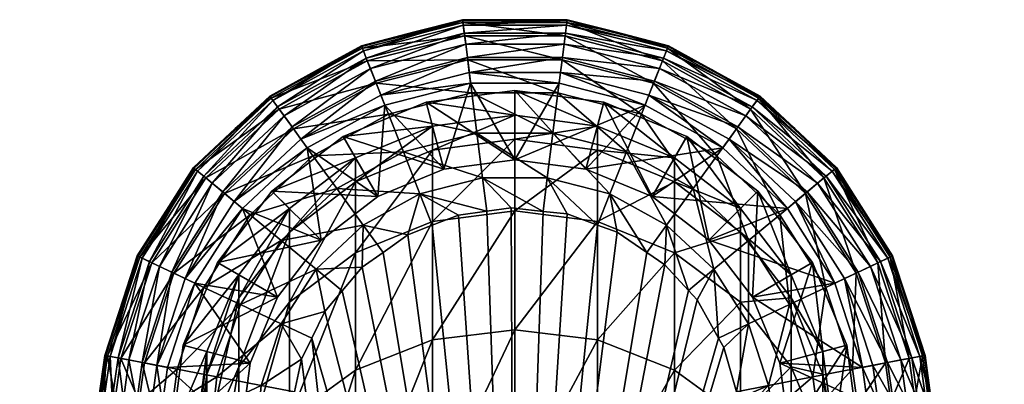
# Model space of a CAD drawing. Extents: x -0.027 to 0.027, y -0.19 to 0.071.
# Tile 256 of 256: x -0.016 to 0.015, y 0.06 to 0.071. Entities that reach past the tile are written whole.
import ezdxf

# ---------------------------------------------------------------- set-up
doc = ezdxf.new("R2010")
doc.units = 0
doc.layers.add('mesh', color=7, linetype='CONTINUOUS')

msp = doc.modelspace()

# ---------------------------------------------------------------- meshes
at = {"layer": 'mesh'}
mesh = msp.add_polyface(dxfattribs=at)
corners = [(0, 0.069241, 0.095776), (0, 0.068467, 0.099076), (-0.002788, 0.068874, 0.095776), (0.001629, 0.071376, 0.062421), (-0.00164, 0.07146, 0.063426), (-0.001629, 0.071376, 0.062421), (0, 0.07146, 0.063426), (-0.004816, 0.070645, 0.063426), (-0.004785, 0.070567, 0.062421), (-0.00318, 0.071065, 0.063426), (-0.001576, 0.070955, 0.061006), (0.001576, 0.070955, 0.061006), (-0.004629, 0.070172, 0.061006), (-0.001481, 0.070203, 0.059738), (0.001481, 0.070203, 0.059738), (-0.00435, 0.069467, 0.059738), (-0.007391, 0.068655, 0.061006), (-0.00135, 0.069166, 0.058693), (0.00135, 0.069166, 0.058693), (-0.003966, 0.068496, 0.058693), (-0.006946, 0.068041, 0.059738), (0.001389, 0.069476, 0.095426), (0, 0.067067, 0.095426), (-0.001389, 0.069476, 0.095426), (-0.00318, 0.071065, 0.093426), (-0.004806, 0.070619, 0.093761), (-0.004816, 0.070645, 0.093426), (-0.001636, 0.071432, 0.093761), (-0.00164, 0.07146, 0.093426), (0, 0.07146, 0.093426), (0.001636, 0.071432, 0.093761), (-0.004204, 0.069097, 0.095398), (-0.00408, 0.068786, 0.095426), (-0.001431, 0.069808, 0.095398), (-0.004753, 0.070487, 0.094233), (-0.001618, 0.071292, 0.094233), (-0.004661, 0.070253, 0.094655), (-0.001587, 0.071041, 0.094655), (0.001618, 0.071292, 0.094233), (-0.004533, 0.069929, 0.095003), (-0.001543, 0.070696, 0.095003), (0.001587, 0.071041, 0.094655), (-0.004377, 0.069536, 0.095256), (-0.00149, 0.070276, 0.095256), (0.001543, 0.070696, 0.095003), (0.00149, 0.070276, 0.095256), (-0.006166, 0.069904, 0.093426)]
mesh.append_faces([[corners[k] for k in face] for face in [(0, 1, 2, 2), (3, 4, 5, 5), (3, 6, 4, 4), (5, 7, 8, 8), (5, 9, 7, 7), (4, 9, 5, 5), (5, 10, 11, 11), (8, 10, 5, 5), (8, 12, 10, 10), (10, 13, 14, 14), (12, 13, 10, 10), (12, 15, 13, 13), (16, 15, 12, 12), (13, 17, 18, 18), (15, 17, 13, 13), (15, 19, 17, 17), (20, 19, 15, 15), (21, 22, 23, 23), (24, 25, 26, 26), (24, 27, 25, 25), (28, 27, 24, 24), (29, 27, 28, 28), (29, 30, 27, 27), (31, 23, 32, 32), (33, 23, 31, 31), (33, 21, 23, 23), (27, 34, 25, 25), (27, 35, 34, 34), (30, 35, 27, 27), (35, 36, 34, 34), (35, 37, 36, 36), (38, 37, 35, 35), (37, 39, 36, 36), (37, 40, 39, 39), (41, 40, 37, 37), (40, 42, 39, 39), (40, 43, 42, 42), (44, 43, 40, 40), (43, 31, 42, 42), (43, 33, 31, 31), (45, 33, 43, 43), (28, 6, 29, 29), (28, 4, 6, 6), (24, 4, 28, 28), (24, 9, 4, 4), (26, 9, 24, 24), (26, 7, 9, 9), (46, 7, 26, 26)]])
mesh = msp.add_polyface(dxfattribs=at)
corners = [(0.002788, 0.068874, 0.095776), (0.002588, 0.068127, 0.099076), (0, 0.069241, 0.095776), (0, 0.068467, 0.099076), (0.00318, 0.071065, 0.063426), (0.004785, 0.070567, 0.062421), (0.004816, 0.070645, 0.063426), (0.001629, 0.071376, 0.062421), (0.00164, 0.07146, 0.063426), (0, 0.07146, 0.063426), (0.004629, 0.070172, 0.061006), (0.001576, 0.070955, 0.061006), (-0.001629, 0.071376, 0.062421), (0.00435, 0.069467, 0.059738), (0.001481, 0.070203, 0.059738), (-0.001576, 0.070955, 0.061006), (0.003966, 0.068496, 0.058693), (0.00135, 0.069166, 0.058693), (-0.001481, 0.070203, 0.059738), (-0.00135, 0.069166, 0.058693), (0.001191, 0.067908, 0.057936), (0.00164, 0.07146, 0.093426), (0.001636, 0.071432, 0.093761), (0, 0.07146, 0.093426), (0.00318, 0.071065, 0.093426), (0.004806, 0.070619, 0.093761), (0.004816, 0.070645, 0.093426), (0.006166, 0.069904, 0.093426), (0.001431, 0.069808, 0.095398), (0.001389, 0.069476, 0.095426), (-0.001431, 0.069808, 0.095398), (0.00408, 0.068786, 0.095426), (0.004204, 0.069097, 0.095398), (0.001618, 0.071292, 0.094233), (-0.001618, 0.071292, 0.094233), (0.004753, 0.070487, 0.094233), (0.001587, 0.071041, 0.094655), (-0.001587, 0.071041, 0.094655), (0.004661, 0.070253, 0.094655), (0.001543, 0.070696, 0.095003), (-0.001543, 0.070696, 0.095003), (0.004533, 0.069929, 0.095003), (0.007442, 0.068725, 0.094655), (0.00149, 0.070276, 0.095256), (-0.00149, 0.070276, 0.095256), (0.004377, 0.069536, 0.095256), (0.007238, 0.068444, 0.095003), (0.00699, 0.068101, 0.095256)]
mesh.append_faces([[corners[k] for k in face] for face in [(0, 1, 2, 2), (2, 1, 3, 3), (4, 5, 6, 6), (4, 7, 5, 5), (8, 7, 4, 4), (8, 9, 7, 7), (7, 10, 5, 5), (7, 11, 10, 10), (12, 11, 7, 7), (11, 13, 10, 10), (11, 14, 13, 13), (15, 14, 11, 11), (14, 16, 13, 13), (14, 17, 16, 16), (18, 17, 14, 14), (19, 20, 17, 17), (21, 22, 23, 23), (24, 22, 21, 21), (24, 25, 22, 22), (26, 25, 24, 24), (27, 25, 26, 26), (28, 29, 30, 30), (28, 31, 29, 29), (32, 31, 28, 28), (22, 33, 34, 34), (25, 33, 22, 22), (25, 35, 33, 33), (33, 36, 37, 37), (35, 36, 33, 33), (35, 38, 36, 36), (36, 39, 40, 40), (38, 39, 36, 36), (38, 41, 39, 39), (42, 41, 38, 38), (39, 43, 44, 44), (41, 43, 39, 39), (41, 45, 43, 43), (46, 45, 41, 41), (43, 28, 30, 30), (45, 28, 43, 43), (45, 32, 28, 28), (47, 32, 45, 45), (24, 6, 26, 26), (24, 4, 6, 6), (21, 4, 24, 24), (21, 8, 4, 4), (23, 8, 21, 21), (23, 9, 8, 8)]])
mesh = msp.add_polyface(dxfattribs=at)
corners = [(-0.005, 0.067128, 0.211076), (-0.007071, 0.064803, 0.224621), (-0.007071, 0.065539, 0.211076), (-0.005, 0.066383, 0.224793), (-0.007071, 0.062605, 0.238007), (-0.007071, 0.065539, 0.099076), (-0.00866, 0.063467, 0.099076), (-0.005, 0.067128, 0.099076), (-0.007618, 0.066085, 0.095776), (-0.005387, 0.067798, 0.095776), (-0.0043, 0.065915, 0.095776), (-0.006081, 0.064549, 0.095776), (-0.00769, 0.069067, 0.063426), (-0.007641, 0.068999, 0.062421), (-0.004785, 0.070567, 0.062421), (-0.006166, 0.069904, 0.063426), (-0.004816, 0.070645, 0.063426), (-0.008777, 0.068048, 0.063426), (-0.004629, 0.070172, 0.061006), (-0.007391, 0.068655, 0.061006), (-0.006946, 0.068041, 0.059738), (-0.00435, 0.069467, 0.059738), (-0.00969, 0.066499, 0.061006), (-0.009107, 0.066016, 0.059738), (-0.006333, 0.067196, 0.058693), (-0.008303, 0.065349, 0.058693), (-0.005588, 0.06617, 0.057936), (-0.007326, 0.06454, 0.057936), (-0.004757, 0.065024, 0.057511), (-0.006237, 0.063637, 0.057511), (-0.006516, 0.067448, 0.095426), (-0.006081, 0.064549, 0.095426), (-0.008543, 0.065548, 0.095426), (-0.0043, 0.065915, 0.095426), (-0.00408, 0.068786, 0.095426), (-0.006166, 0.069904, 0.093426), (-0.007674, 0.069044, 0.093761), (-0.00769, 0.069067, 0.093426), (-0.004806, 0.070619, 0.093761), (-0.004816, 0.070645, 0.093426), (-0.006713, 0.06772, 0.095398), (-0.008801, 0.065762, 0.095398), (-0.004204, 0.069097, 0.095398), (-0.007591, 0.06893, 0.094233), (-0.004753, 0.070487, 0.094233), (-0.007442, 0.068725, 0.094655), (-0.004661, 0.070253, 0.094655), (-0.007238, 0.068444, 0.095003), (-0.004533, 0.069929, 0.095003), (-0.00699, 0.068101, 0.095256), (-0.004377, 0.069536, 0.095256), (-0.008777, 0.068048, 0.093426)]
mesh.append_faces([[corners[k] for k in face] for face in [(0, 1, 2, 2), (0, 3, 1, 1), (3, 4, 1, 1), (5, 2, 6, 6), (5, 0, 2, 2), (7, 0, 5, 5), (8, 7, 5, 5), (9, 7, 8, 8), (10, 8, 11, 11), (10, 9, 8, 8), (12, 13, 14, 14), (14, 15, 12, 12), (14, 16, 15, 15), (12, 17, 13, 13), (13, 18, 14, 14), (13, 19, 18, 18), (19, 20, 21, 21), (22, 20, 19, 19), (23, 24, 20, 20), (23, 25, 24, 24), (25, 26, 24, 24), (25, 27, 26, 26), (27, 28, 26, 26), (27, 29, 28, 28), (30, 31, 32, 32), (30, 33, 31, 31), (34, 33, 30, 30), (35, 36, 37, 37), (35, 38, 36, 36), (39, 38, 35, 35), (40, 30, 41, 41), (40, 34, 30, 30), (42, 34, 40, 40), (38, 43, 36, 36), (38, 44, 43, 43), (44, 45, 43, 43), (44, 46, 45, 45), (46, 47, 45, 45), (46, 48, 47, 47), (48, 49, 47, 47), (48, 50, 49, 49), (49, 40, 41, 41), (50, 40, 49, 49), (50, 42, 40, 40), (35, 15, 16, 16), (37, 15, 35, 35), (37, 12, 15, 15), (51, 12, 37, 37)]])
mesh = msp.add_polyface(dxfattribs=at)
corners = [(0.007071, 0.065539, 0.211076), (0.005, 0.066383, 0.224793), (0.005, 0.067128, 0.211076), (0.007071, 0.064803, 0.224621), (0.00866, 0.063467, 0.211076), (0.005, 0.064156, 0.23835), (0.005, 0.067128, 0.099076), (0.007071, 0.065539, 0.099076), (0.005387, 0.067798, 0.095776), (0.007618, 0.066085, 0.095776), (0.00866, 0.063467, 0.099076), (0.007448, 0.062767, 0.095776), (0.006081, 0.064549, 0.095776), (0.0043, 0.065915, 0.095426), (0.006081, 0.064549, 0.095426), (0.006166, 0.069904, 0.063426), (0.007641, 0.068999, 0.062421), (0.00769, 0.069067, 0.063426), (0.004785, 0.070567, 0.062421), (0.004816, 0.070645, 0.063426), (0.007391, 0.068655, 0.061006), (0.004629, 0.070172, 0.061006), (0.006946, 0.068041, 0.059738), (0.00435, 0.069467, 0.059738), (0.006333, 0.067196, 0.058693), (0.008303, 0.065349, 0.058693), (0.007326, 0.06454, 0.057936), (0.005588, 0.06617, 0.057936), (0.003966, 0.068496, 0.058693), (0.006237, 0.063637, 0.057511), (0.004757, 0.065024, 0.057511), (0.008543, 0.065548, 0.095426), (0.006516, 0.067448, 0.095426), (0.006166, 0.069904, 0.093426), (0.007674, 0.069044, 0.093761), (0.004806, 0.070619, 0.093761), (0.00769, 0.069067, 0.093426), (0.006713, 0.06772, 0.095398), (0.004204, 0.069097, 0.095398), (0.008801, 0.065762, 0.095398), (0.004753, 0.070487, 0.094233), (0.007591, 0.06893, 0.094233), (0.004661, 0.070253, 0.094655), (0.007442, 0.068725, 0.094655), (0.007238, 0.068444, 0.095003), (0.004533, 0.069929, 0.095003), (0.00699, 0.068101, 0.095256), (0.004377, 0.069536, 0.095256), (0.009489, 0.066333, 0.095003), (0.009164, 0.066063, 0.095256), (0.004816, 0.070645, 0.093426)]
mesh.append_faces([[corners[k] for k in face] for face in [(0, 1, 2, 2), (0, 3, 1, 1), (4, 3, 0, 0), (3, 5, 1, 1), (6, 0, 2, 2), (7, 0, 6, 6), (7, 4, 0, 0), (8, 7, 6, 6), (9, 7, 8, 8), (9, 10, 7, 7), (11, 9, 12, 12), (12, 9, 8, 8), (12, 13, 14, 14), (15, 16, 17, 17), (15, 18, 16, 16), (19, 18, 15, 15), (18, 20, 16, 16), (18, 21, 20, 20), (21, 22, 20, 20), (21, 23, 22, 22), (22, 24, 25, 25), (23, 24, 22, 22), (24, 26, 25, 25), (24, 27, 26, 26), (28, 27, 24, 24), (27, 29, 26, 26), (27, 30, 29, 29), (13, 31, 14, 14), (13, 32, 31, 31), (33, 34, 35, 35), (36, 34, 33, 33), (37, 32, 38, 38), (37, 31, 32, 32), (39, 31, 37, 37), (34, 40, 35, 35), (34, 41, 40, 40), (41, 42, 40, 40), (41, 43, 42, 42), (43, 44, 45, 45), (44, 46, 47, 47), (48, 46, 44, 44), (46, 37, 38, 38), (49, 37, 46, 46), (49, 39, 37, 37), (33, 17, 36, 36), (33, 15, 17, 17), (50, 15, 33, 33), (50, 19, 15, 15)]])
mesh = msp.add_polyface(dxfattribs=at)
corners = [(-0.002588, 0.068127, 0.211076), (-0.005, 0.066383, 0.224793), (-0.005, 0.067128, 0.211076), (-0.002588, 0.067376, 0.224902), (0, 0.068467, 0.211076), (0, 0.067715, 0.224939), (-0.005, 0.064156, 0.23835), (-0.002588, 0.065132, 0.238565), (0, 0.065465, 0.238638), (-0.005, 0.067128, 0.099076), (-0.002588, 0.068127, 0.099076), (0, 0.068467, 0.099076), (-0.005387, 0.067798, 0.095776), (-0.002788, 0.068874, 0.095776), (-0.002226, 0.066774, 0.095776), (-0.0043, 0.065915, 0.095776), (0, 0.067067, 0.095776), (0, 0.069241, 0.095776), (-0.002226, 0.066774, 0.095426), (0, 0.067067, 0.095426), (-0.0043, 0.065915, 0.095426), (-0.006081, 0.064549, 0.095426), (-0.006081, 0.064549, 0.095776), (-0.003358, 0.064718, 0.057426), (-0.004757, 0.065024, 0.057511), (-0.004135, 0.064166, 0.057426), (-0.002979, 0.066001, 0.057511), (-0.002591, 0.065018, 0.057426), (0.000883, 0.065453, 0.057426), (0.001014, 0.066504, 0.057511), (-0.001014, 0.066504, 0.057511), (-0.000882, 0.065459, 0.057426), (-0.000122, 0.065562, 0.057426), (-0.001769, 0.065339, 0.057426), (-0.006946, 0.068041, 0.059738), (-0.006333, 0.067196, 0.058693), (-0.003966, 0.068496, 0.058693), (-0.00135, 0.069166, 0.058693), (-0.001191, 0.067908, 0.057936), (0.001191, 0.067908, 0.057936), (-0.003499, 0.067316, 0.057936), (-0.005588, 0.06617, 0.057936), (-0.00408, 0.068786, 0.095426), (-0.001389, 0.069476, 0.095426)]
mesh.append_faces([[corners[k] for k in face] for face in [(0, 1, 2, 2), (0, 3, 1, 1), (4, 3, 0, 0), (4, 5, 3, 3), (3, 6, 1, 1), (3, 7, 6, 6), (5, 7, 3, 3), (5, 8, 7, 7), (9, 0, 2, 2), (10, 0, 9, 9), (10, 4, 0, 0), (11, 4, 10, 10), (12, 10, 9, 9), (13, 10, 12, 12), (13, 11, 10, 10), (14, 12, 15, 15), (14, 13, 12, 12), (16, 13, 14, 14), (16, 17, 13, 13), (16, 18, 19, 19), (14, 18, 16, 16), (14, 20, 18, 18), (15, 20, 14, 14), (15, 21, 20, 20), (22, 21, 15, 15), (23, 24, 25, 25), (23, 26, 24, 24), (27, 26, 23, 23), (28, 29, 30, 30), (30, 31, 32, 32), (26, 31, 30, 30), (26, 33, 31, 31), (27, 33, 26, 26), (34, 35, 36, 36), (37, 38, 39, 39), (36, 38, 37, 37), (36, 40, 38, 38), (35, 40, 36, 36), (35, 41, 40, 40), (38, 30, 29, 29), (40, 30, 38, 38), (40, 26, 30, 30), (41, 26, 40, 40), (41, 24, 26, 26), (42, 18, 20, 20), (43, 18, 42, 42), (43, 19, 18, 18)]])
mesh = msp.add_polyface(dxfattribs=at)
corners = [(0.002588, 0.068127, 0.211076), (0, 0.067715, 0.224939), (0, 0.068467, 0.211076), (0.002588, 0.067376, 0.224902), (0.005, 0.067128, 0.211076), (0.005, 0.066383, 0.224793), (0, 0.065465, 0.238638), (0.002588, 0.065132, 0.238565), (0.005, 0.064156, 0.23835), (0, 0.061744, 0.252013), (0.002588, 0.068127, 0.099076), (0, 0.068467, 0.099076), (0.005, 0.067128, 0.099076), (0.002788, 0.068874, 0.095776), (0.005387, 0.067798, 0.095776), (0.002226, 0.066774, 0.095776), (0, 0.069241, 0.095776), (0, 0.067067, 0.095776), (0.0043, 0.065915, 0.095776), (0.006081, 0.064549, 0.095776), (0.0043, 0.065915, 0.095426), (0.002226, 0.066774, 0.095426), (0, 0.067067, 0.095426), (-0.001014, 0.066504, 0.057511), (-0.000122, 0.065562, 0.057426), (0.000883, 0.065453, 0.057426), (0.004136, 0.064166, 0.057426), (0.004757, 0.065024, 0.057511), (0.002979, 0.066001, 0.057511), (0.003203, 0.064799, 0.057426), (0.002593, 0.065022, 0.057426), (0.001014, 0.066504, 0.057511), (0.001641, 0.065371, 0.057426), (0.004702, 0.063781, 0.057426), (0.00435, 0.069467, 0.059738), (0.003966, 0.068496, 0.058693), (0.006333, 0.067196, 0.058693), (0.003499, 0.067316, 0.057936), (0.005588, 0.06617, 0.057936), (0.00135, 0.069166, 0.058693), (0.001191, 0.067908, 0.057936), (-0.001191, 0.067908, 0.057936), (0.006516, 0.067448, 0.095426), (0.00408, 0.068786, 0.095426), (0.001389, 0.069476, 0.095426), (0.004204, 0.069097, 0.095398)]
mesh.append_faces([[corners[k] for k in face] for face in [(0, 1, 2, 2), (0, 3, 1, 1), (4, 3, 0, 0), (4, 5, 3, 3), (3, 6, 1, 1), (3, 7, 6, 6), (5, 7, 3, 3), (5, 8, 7, 7), (7, 9, 6, 6), (10, 0, 11, 11), (10, 4, 0, 0), (12, 4, 10, 10), (11, 0, 2, 2), (13, 12, 10, 10), (14, 12, 13, 13), (15, 16, 17, 17), (15, 13, 16, 16), (18, 13, 15, 15), (18, 14, 13, 13), (19, 14, 18, 18), (18, 20, 19, 19), (18, 21, 20, 20), (15, 21, 18, 18), (15, 22, 21, 21), (17, 22, 15, 15), (23, 24, 25, 25), (26, 27, 28, 28), (28, 29, 26, 26), (28, 30, 29, 29), (31, 30, 28, 28), (31, 32, 30, 30), (25, 32, 31, 31), (26, 33, 27, 27), (34, 35, 36, 36), (35, 37, 38, 38), (39, 37, 35, 35), (39, 40, 37, 37), (37, 27, 38, 38), (37, 28, 27, 27), (40, 28, 37, 37), (40, 31, 28, 28), (41, 31, 40, 40), (21, 42, 20, 20), (21, 43, 42, 42), (22, 43, 21, 21), (44, 43, 22, 22), (45, 42, 43, 43)]])
mesh = msp.add_polyface(dxfattribs=at)
corners = [(-0.007618, 0.066085, 0.095776), (-0.007071, 0.065539, 0.099076), (-0.00933, 0.063854, 0.095776), (-0.006081, 0.064549, 0.095776), (-0.011843, 0.064058, 0.063426), (-0.011766, 0.064021, 0.062421), (-0.010017, 0.06677, 0.062421), (-0.010856, 0.065609, 0.063426), (-0.010083, 0.066824, 0.063426), (-0.007641, 0.068999, 0.062421), (-0.008777, 0.068048, 0.063426), (-0.007391, 0.068655, 0.061006), (-0.00969, 0.066499, 0.061006), (-0.011382, 0.06384, 0.061006), (-0.009107, 0.066016, 0.059738), (-0.006946, 0.068041, 0.059738), (-0.010697, 0.063517, 0.059738), (-0.008303, 0.065349, 0.058693), (-0.009752, 0.063071, 0.058693), (-0.007326, 0.06454, 0.057936), (-0.010856, 0.065609, 0.093426), (-0.010061, 0.066806, 0.093761), (-0.011817, 0.064046, 0.093761), (-0.010083, 0.066824, 0.093426), (-0.008777, 0.068048, 0.093426), (-0.007674, 0.069044, 0.093761), (-0.00769, 0.069067, 0.093426), (-0.008801, 0.065762, 0.095398), (-0.008543, 0.065548, 0.095426), (-0.010337, 0.063347, 0.095398), (-0.006516, 0.067448, 0.095426), (-0.011689, 0.063985, 0.094233), (-0.009952, 0.066716, 0.094233), (-0.007591, 0.06893, 0.094233), (-0.011461, 0.063877, 0.094655), (-0.009757, 0.066555, 0.094655), (-0.007442, 0.068725, 0.094655), (-0.011146, 0.063729, 0.095003), (-0.009489, 0.066333, 0.095003), (-0.007238, 0.068444, 0.095003), (-0.009164, 0.066063, 0.095256), (-0.010763, 0.063548, 0.095256), (-0.00699, 0.068101, 0.095256), (-0.00769, 0.069067, 0.063426), (-0.011843, 0.064058, 0.093426)]
mesh.append_faces([[corners[k] for k in face] for face in [(0, 1, 2, 2), (3, 0, 2, 2), (4, 5, 6, 6), (6, 7, 4, 4), (6, 8, 7, 7), (9, 8, 6, 6), (9, 10, 8, 8), (6, 11, 9, 9), (6, 12, 11, 11), (5, 12, 6, 6), (5, 13, 12, 12), (12, 14, 15, 15), (13, 14, 12, 12), (13, 16, 14, 14), (16, 17, 14, 14), (18, 19, 17, 17), (20, 21, 22, 22), (23, 21, 20, 20), (24, 21, 23, 23), (24, 25, 21, 21), (26, 25, 24, 24), (27, 28, 29, 29), (27, 30, 28, 28), (21, 31, 22, 22), (21, 32, 31, 31), (25, 32, 21, 21), (25, 33, 32, 32), (32, 34, 31, 31), (32, 35, 34, 34), (33, 35, 32, 32), (33, 36, 35, 35), (35, 37, 34, 34), (35, 38, 37, 37), (36, 38, 35, 35), (36, 39, 38, 38), (38, 40, 41, 41), (39, 40, 38, 38), (39, 42, 40, 40), (40, 27, 29, 29), (42, 27, 40, 40), (24, 10, 43, 43), (23, 10, 24, 24), (23, 8, 10, 10), (20, 8, 23, 23), (20, 7, 8, 8), (44, 7, 20, 20), (44, 4, 7, 7)]])
mesh = msp.add_polyface(dxfattribs=at)
corners = [(0.00866, 0.063467, 0.099076), (0.00866, 0.063467, 0.211076), (0.007071, 0.065539, 0.099076), (0.00933, 0.063854, 0.095776), (0.007618, 0.066085, 0.095776), (0.007448, 0.062767, 0.095776), (0.010856, 0.065609, 0.063426), (0.010017, 0.06677, 0.062421), (0.011766, 0.064021, 0.062421), (0.010083, 0.066824, 0.063426), (0.008777, 0.068048, 0.063426), (0.007641, 0.068999, 0.062421), (0.00769, 0.069067, 0.063426), (0.011382, 0.06384, 0.061006), (0.00969, 0.066499, 0.061006), (0.007391, 0.068655, 0.061006), (0.009107, 0.066016, 0.059738), (0.010697, 0.063517, 0.059738), (0.006946, 0.068041, 0.059738), (0.008303, 0.065349, 0.058693), (0.008777, 0.068048, 0.093426), (0.007674, 0.069044, 0.093761), (0.00769, 0.069067, 0.093426), (0.010061, 0.066806, 0.093761), (0.010083, 0.066824, 0.093426), (0.010856, 0.065609, 0.093426), (0.011817, 0.064046, 0.093761), (0.011843, 0.064058, 0.093426), (0.008801, 0.065762, 0.095398), (0.010034, 0.063204, 0.095426), (0.008543, 0.065548, 0.095426), (0.010337, 0.063347, 0.095398), (0.007591, 0.06893, 0.094233), (0.009952, 0.066716, 0.094233), (0.011689, 0.063985, 0.094233), (0.007442, 0.068725, 0.094655), (0.009757, 0.066555, 0.094655), (0.011461, 0.063877, 0.094655), (0.007238, 0.068444, 0.095003), (0.009489, 0.066333, 0.095003), (0.011146, 0.063729, 0.095003), (0.009164, 0.066063, 0.095256), (0.00699, 0.068101, 0.095256), (0.010763, 0.063548, 0.095256), (0.011843, 0.064058, 0.063426)]
mesh.append_faces([[corners[k] for k in face] for face in [(0, 1, 2, 2), (3, 0, 4, 4), (5, 3, 4, 4), (6, 7, 8, 8), (9, 7, 6, 6), (10, 7, 9, 9), (10, 11, 7, 7), (12, 11, 10, 10), (7, 13, 8, 8), (7, 14, 13, 13), (11, 14, 7, 7), (11, 15, 14, 14), (14, 16, 17, 17), (15, 16, 14, 14), (15, 18, 16, 16), (18, 19, 16, 16), (20, 21, 22, 22), (20, 23, 21, 21), (24, 23, 20, 20), (25, 23, 24, 24), (25, 26, 23, 23), (27, 26, 25, 25), (28, 29, 30, 30), (31, 29, 28, 28), (23, 32, 21, 21), (23, 33, 32, 32), (26, 33, 23, 23), (26, 34, 33, 33), (33, 35, 32, 32), (33, 36, 35, 35), (34, 36, 33, 33), (34, 37, 36, 36), (36, 38, 35, 35), (36, 39, 38, 38), (37, 39, 36, 36), (37, 40, 39, 39), (39, 41, 42, 42), (40, 41, 39, 39), (40, 43, 41, 41), (43, 28, 41, 41), (43, 31, 28, 28), (25, 6, 44, 44), (24, 6, 25, 25), (24, 9, 6, 6), (20, 9, 24, 24), (20, 10, 9, 9), (22, 10, 20, 20), (22, 12, 10, 10)]])
mesh = msp.add_polyface(dxfattribs=at)
corners = [(0.009659, 0.061056, 0.099076), (0.01, 0.058467, 0.211076), (0.009659, 0.061056, 0.211076), (0.010406, 0.061256, 0.095776), (0.00933, 0.063854, 0.095776), (0.01, 0.058467, 0.099076), (0.008307, 0.060693, 0.095776), (0.01286, 0.06094, 0.063426), (0.012777, 0.060924, 0.062421), (0.012961, 0.059601, 0.062421), (0.012274, 0.062736, 0.063426), (0.011766, 0.064021, 0.062421), (0.011843, 0.064058, 0.063426), (0.010856, 0.065609, 0.063426), (0.01236, 0.060844, 0.061006), (0.011382, 0.06384, 0.061006), (0.011616, 0.060701, 0.059738), (0.010697, 0.063517, 0.059738), (0.00969, 0.066499, 0.061006), (0.01059, 0.060504, 0.058693), (0.009752, 0.063071, 0.058693), (0.009107, 0.066016, 0.059738), (0.009344, 0.060264, 0.057936), (0.007448, 0.062767, 0.095426), (0.010034, 0.063204, 0.095426), (0.010896, 0.060563, 0.095426), (0.012274, 0.062736, 0.093426), (0.011817, 0.064046, 0.093761), (0.011843, 0.064058, 0.093426), (0.012832, 0.060935, 0.093761), (0.01286, 0.06094, 0.093426), (0.013018, 0.059606, 0.093761), (0.013046, 0.059609, 0.093426), (0.010337, 0.063347, 0.095398), (0.011225, 0.060626, 0.095398), (0.011387, 0.059464, 0.095398), (0.011689, 0.063985, 0.094233), (0.012693, 0.060908, 0.094233), (0.011461, 0.063877, 0.094655), (0.012445, 0.060861, 0.094655), (0.012877, 0.059594, 0.094233), (0.011146, 0.063729, 0.095003), (0.012103, 0.060795, 0.095003), (0.012625, 0.059572, 0.094655), (0.010763, 0.063548, 0.095256), (0.011688, 0.060715, 0.095256), (0.012278, 0.059542, 0.095003), (0.011857, 0.059505, 0.095256), (0.013046, 0.059609, 0.063426), (0.010856, 0.065609, 0.093426)]
mesh.append_faces([[corners[k] for k in face] for face in [(0, 1, 2, 2), (3, 0, 4, 4), (3, 5, 0, 0), (6, 3, 4, 4), (7, 8, 9, 9), (10, 8, 7, 7), (10, 11, 8, 8), (12, 11, 10, 10), (13, 11, 12, 12), (11, 14, 8, 8), (11, 15, 14, 14), (15, 16, 14, 14), (15, 17, 16, 16), (18, 17, 15, 15), (17, 19, 16, 16), (17, 20, 19, 19), (21, 20, 17, 17), (20, 22, 19, 19), (23, 24, 25, 25), (26, 27, 28, 28), (26, 29, 27, 27), (30, 29, 26, 26), (30, 31, 29, 29), (32, 31, 30, 30), (33, 25, 24, 24), (34, 25, 33, 33), (34, 35, 25, 25), (29, 36, 27, 27), (29, 37, 36, 36), (31, 37, 29, 29), (37, 38, 36, 36), (37, 39, 38, 38), (40, 39, 37, 37), (39, 41, 38, 38), (39, 42, 41, 41), (43, 42, 39, 39), (42, 44, 41, 41), (42, 45, 44, 44), (46, 45, 42, 42), (45, 33, 44, 44), (45, 34, 33, 33), (47, 34, 45, 45), (30, 7, 48, 48), (26, 7, 30, 30), (26, 10, 7, 7), (28, 10, 26, 26), (28, 12, 10, 10), (49, 12, 28, 28)]])
mesh = msp.add_polyface(dxfattribs=at)
corners = [(-0.00866, 0.063467, 0.211076), (-0.009659, 0.060346, 0.224136), (-0.009659, 0.061056, 0.211076), (-0.00866, 0.062744, 0.224397), (-0.009659, 0.058227, 0.237042), (-0.009659, 0.061056, 0.099076), (-0.010406, 0.061256, 0.095776), (-0.00866, 0.063467, 0.099076), (-0.00933, 0.063854, 0.095776), (-0.007448, 0.062767, 0.095776), (-0.011766, 0.064021, 0.062421), (-0.01286, 0.06094, 0.063426), (-0.012777, 0.060924, 0.062421), (-0.012274, 0.062736, 0.063426), (-0.011843, 0.064058, 0.063426), (-0.011382, 0.06384, 0.061006), (-0.01236, 0.060844, 0.061006), (-0.010697, 0.063517, 0.059738), (-0.011616, 0.060701, 0.059738), (-0.009752, 0.063071, 0.058693), (-0.01059, 0.060504, 0.058693), (-0.008605, 0.062529, 0.057936), (-0.010034, 0.063204, 0.095426), (-0.008307, 0.060693, 0.095426), (-0.010896, 0.060563, 0.095426), (-0.01286, 0.06094, 0.093426), (-0.012832, 0.060935, 0.093761), (-0.013018, 0.059606, 0.093761), (-0.012274, 0.062736, 0.093426), (-0.011817, 0.064046, 0.093761), (-0.011843, 0.064058, 0.093426), (-0.010856, 0.065609, 0.093426), (-0.011225, 0.060626, 0.095398), (-0.010337, 0.063347, 0.095398), (-0.008543, 0.065548, 0.095426), (-0.012693, 0.060908, 0.094233), (-0.012877, 0.059594, 0.094233), (-0.011689, 0.063985, 0.094233), (-0.012445, 0.060861, 0.094655), (-0.011461, 0.063877, 0.094655), (-0.012103, 0.060795, 0.095003), (-0.011146, 0.063729, 0.095003), (-0.011688, 0.060715, 0.095256), (-0.010763, 0.063548, 0.095256), (-0.009489, 0.066333, 0.095003), (-0.009164, 0.066063, 0.095256), (-0.013046, 0.059609, 0.093426), (-0.013046, 0.059609, 0.063426), (-0.012961, 0.059601, 0.062421), (-0.012538, 0.059564, 0.061006), (-0.011788, 0.059499, 0.059745)]
mesh.append_faces([[corners[k] for k in face] for face in [(0, 1, 2, 2), (3, 4, 1, 1), (5, 0, 2, 2), (6, 7, 5, 5), (8, 7, 6, 6), (9, 8, 6, 6), (10, 11, 12, 12), (10, 13, 11, 11), (14, 13, 10, 10), (12, 15, 10, 10), (12, 16, 15, 15), (16, 17, 15, 15), (16, 18, 17, 17), (18, 19, 17, 17), (18, 20, 19, 19), (20, 21, 19, 19), (22, 23, 24, 24), (25, 26, 27, 27), (28, 26, 25, 25), (28, 29, 26, 26), (30, 29, 28, 28), (31, 29, 30, 30), (32, 22, 24, 24), (33, 22, 32, 32), (33, 34, 22, 22), (26, 35, 36, 36), (29, 35, 26, 26), (29, 37, 35, 35), (37, 38, 35, 35), (37, 39, 38, 38), (39, 40, 38, 38), (39, 41, 40, 40), (41, 42, 40, 40), (41, 43, 42, 42), (44, 43, 41, 41), (43, 32, 42, 42), (43, 33, 32, 32), (45, 33, 43, 43), (28, 14, 30, 30), (28, 13, 14, 14), (25, 13, 28, 28), (25, 11, 13, 13), (46, 11, 25, 25), (46, 47, 11, 11), (12, 11, 48, 48), (49, 16, 12, 12), (50, 18, 16, 16), (50, 20, 18, 18)]])
mesh = msp.add_polyface(dxfattribs=at)
corners = [(-0.00866, 0.063467, 0.211076), (-0.00866, 0.062744, 0.224397), (-0.009659, 0.060346, 0.224136), (-0.007071, 0.065539, 0.211076), (-0.007071, 0.064803, 0.224621), (-0.00866, 0.060582, 0.237561), (-0.009659, 0.058227, 0.237042), (-0.007071, 0.062605, 0.238007), (-0.005, 0.066383, 0.224793), (-0.005, 0.064156, 0.23835), (-0.00866, 0.057007, 0.250414), (-0.007071, 0.058969, 0.251077), (-0.005, 0.060475, 0.251585), (-0.002588, 0.065132, 0.238565), (-0.002588, 0.061422, 0.251904), (0, 0.065465, 0.238638), (0, 0.061744, 0.252013), (-0.002588, 0.056288, 0.264764), (-0.00866, 0.063467, 0.099076), (-0.009659, 0.061056, 0.099076), (-0.00933, 0.063854, 0.095776), (-0.007071, 0.065539, 0.099076), (-0.007448, 0.062767, 0.095776), (-0.010406, 0.061256, 0.095776), (-0.008307, 0.060693, 0.095776), (-0.006081, 0.064549, 0.095776), (-0.007448, 0.062767, 0.095426), (-0.006081, 0.064549, 0.095426), (-0.008307, 0.060693, 0.095426), (-0.0086, 0.058467, 0.095426), (-0.0086, 0.058467, 0.095776), (-0.006694, 0.060822, 0.057426), (-0.007955, 0.059997, 0.057511), (-0.006915, 0.059796, 0.057426), (-0.007326, 0.061925, 0.057511), (-0.006374, 0.061475, 0.057426), (-0.005961, 0.062316, 0.057426), (-0.006237, 0.063637, 0.057511), (-0.005419, 0.062958, 0.057426), (-0.004794, 0.063699, 0.057426), (-0.004757, 0.065024, 0.057511), (-0.004135, 0.064166, 0.057426), (-0.010697, 0.063517, 0.059738), (-0.009752, 0.063071, 0.058693), (-0.008303, 0.065349, 0.058693), (-0.008605, 0.062529, 0.057936), (-0.007326, 0.06454, 0.057936), (-0.01059, 0.060504, 0.058693), (-0.009344, 0.060264, 0.057936), (-0.010896, 0.060563, 0.095426), (-0.010034, 0.063204, 0.095426), (-0.008543, 0.065548, 0.095426), (-0.009454, 0.059295, 0.057928), (-0.008026, 0.05917, 0.057507)]
mesh.append_faces([[corners[k] for k in face] for face in [(0, 1, 2, 2), (3, 1, 0, 0), (3, 4, 1, 1), (1, 5, 6, 6), (4, 5, 1, 1), (4, 7, 5, 5), (8, 9, 7, 7), (7, 10, 5, 5), (9, 11, 7, 7), (9, 12, 11, 11), (13, 12, 9, 9), (13, 14, 12, 12), (15, 14, 13, 13), (15, 16, 14, 14), (16, 17, 14, 14), (18, 0, 19, 19), (18, 3, 0, 0), (20, 21, 18, 18), (22, 23, 24, 24), (25, 20, 22, 22), (25, 26, 27, 27), (22, 26, 25, 25), (22, 28, 26, 26), (24, 28, 22, 22), (24, 29, 28, 28), (30, 29, 24, 24), (31, 32, 33, 33), (31, 34, 32, 32), (35, 34, 31, 31), (36, 34, 35, 35), (36, 37, 34, 34), (38, 37, 36, 36), (39, 37, 38, 38), (39, 40, 37, 37), (41, 40, 39, 39), (42, 43, 44, 44), (43, 45, 46, 46), (47, 48, 45, 45), (45, 37, 46, 46), (45, 34, 37, 37), (48, 34, 45, 45), (48, 32, 34, 34), (49, 28, 29, 29), (50, 26, 28, 28), (51, 26, 50, 50), (51, 27, 26, 26), (52, 32, 48, 48), (52, 53, 32, 32)]])
mesh = msp.add_polyface(dxfattribs=at)
corners = [(0.00866, 0.063467, 0.211076), (0.00866, 0.062744, 0.224397), (0.007071, 0.064803, 0.224621), (0.009659, 0.061056, 0.211076), (0.009659, 0.060346, 0.224136), (0.007071, 0.062605, 0.238007), (0.005, 0.064156, 0.23835), (0.00866, 0.060582, 0.237561), (0.009659, 0.058227, 0.237042), (0.002588, 0.065132, 0.238565), (0.002588, 0.061422, 0.251904), (0, 0.061744, 0.252013), (0.005, 0.060475, 0.251585), (0.007071, 0.058969, 0.251077), (0, 0.056598, 0.264907), (0.002588, 0.056288, 0.264764), (0.00866, 0.063467, 0.099076), (0.009659, 0.061056, 0.099076), (0.00933, 0.063854, 0.095776), (0.008307, 0.060693, 0.095776), (0.007448, 0.062767, 0.095776), (0.0086, 0.058467, 0.095776), (0.010406, 0.061256, 0.095776), (0.008307, 0.060693, 0.095426), (0.007448, 0.062767, 0.095426), (0.006081, 0.064549, 0.095426), (0.006081, 0.064549, 0.095776), (0.006388, 0.06148, 0.057426), (0.007326, 0.061925, 0.057511), (0.006237, 0.063637, 0.057511), (0.005712, 0.062678, 0.057426), (0.00544, 0.062975, 0.057426), (0.004757, 0.065024, 0.057511), (0.004702, 0.063781, 0.057426), (0.007069, 0.059086, 0.057426), (0.00807, 0.059173, 0.057511), (0.007955, 0.059997, 0.057511), (0.006946, 0.059801, 0.057426), (0.007007, 0.059584, 0.057426), (0.006553, 0.06119, 0.057426), (0.009107, 0.066016, 0.059738), (0.008303, 0.065349, 0.058693), (0.009752, 0.063071, 0.058693), (0.008605, 0.062529, 0.057936), (0.009344, 0.060264, 0.057936), (0.007326, 0.06454, 0.057936), (0.010896, 0.060563, 0.095426), (0.010034, 0.063204, 0.095426), (0.008543, 0.065548, 0.095426)]
mesh.append_faces([[corners[k] for k in face] for face in [(0, 1, 2, 2), (3, 1, 0, 0), (3, 4, 1, 1), (2, 5, 6, 6), (1, 5, 2, 2), (1, 7, 5, 5), (4, 7, 1, 1), (4, 8, 7, 7), (9, 10, 11, 11), (6, 10, 9, 9), (6, 12, 10, 10), (5, 12, 6, 6), (5, 13, 12, 12), (7, 13, 5, 5), (10, 14, 11, 11), (12, 15, 10, 10), (16, 3, 0, 0), (17, 3, 16, 16), (18, 17, 16, 16), (19, 18, 20, 20), (21, 22, 19, 19), (19, 23, 21, 21), (19, 24, 23, 23), (20, 24, 19, 19), (20, 25, 24, 24), (26, 25, 20, 20), (27, 28, 29, 29), (29, 30, 27, 27), (29, 31, 30, 30), (32, 31, 29, 29), (32, 33, 31, 31), (34, 35, 36, 36), (36, 37, 38, 38), (28, 37, 36, 36), (28, 39, 37, 37), (27, 39, 28, 28), (40, 41, 42, 42), (42, 43, 44, 44), (41, 43, 42, 42), (41, 45, 43, 43), (44, 36, 35, 35), (43, 36, 44, 44), (43, 28, 36, 36), (45, 28, 43, 43), (45, 29, 28, 28), (24, 46, 23, 23), (25, 47, 24, 24), (25, 48, 47, 47)]])
mesh = msp.add_polyface(dxfattribs=at)
corners = [(-0.009659, 0.055879, 0.211076), (-0.00866, 0.052803, 0.223314), (-0.00866, 0.053467, 0.211076), (-0.009659, 0.0552, 0.223575), (-0.00866, 0.050817, 0.235408), (-0.009659, 0.053172, 0.235928), (-0.00866, 0.060582, 0.237561), (-0.00866, 0.057007, 0.250414), (-0.009659, 0.054722, 0.249643), (-0.007071, 0.062605, 0.238007), (-0.007071, 0.058969, 0.251077), (-0.00866, 0.052061, 0.262804), (-0.009659, 0.049873, 0.26179), (-0.007071, 0.05394, 0.263675), (-0.005, 0.060475, 0.251585), (-0.005, 0.055382, 0.264344), (-0.002588, 0.061422, 0.251904), (-0.002588, 0.056288, 0.264764), (0, 0.061744, 0.252013), (0, 0.056598, 0.264907), (-0.007071, 0.047576, 0.275655), (-0.005, 0.048937, 0.276476), (-0.002588, 0.049793, 0.276992), (-0.00866, 0.053467, 0.099076), (-0.007071, 0.051396, 0.099076), (-0.009659, 0.055879, 0.099076), (-0.00933, 0.053081, 0.095776), (-0.007448, 0.054167, 0.095776), (-0.007618, 0.050849, 0.095776), (-0.006081, 0.052386, 0.095776), (-0.008307, 0.056242, 0.095776), (-0.010406, 0.055679, 0.095776), (-0.0086, 0.058467, 0.095776), (-0.008307, 0.060693, 0.095776), (-0.010773, 0.058467, 0.095776), (-0.008307, 0.056242, 0.095426), (-0.0086, 0.058467, 0.095426), (-0.007448, 0.054167, 0.095426), (-0.006081, 0.052386, 0.095426), (-0.011053, 0.059435, 0.095426), (0, 0.039363, 0.057426), (-0.002591, 0.065018, 0.057426), (-0.003358, 0.064718, 0.057426), (-0.001769, 0.065339, 0.057426), (-0.000882, 0.065459, 0.057426), (-0.000122, 0.065562, 0.057426), (-0.005961, 0.062316, 0.057426), (-0.006374, 0.061475, 0.057426), (-0.004794, 0.063699, 0.057426), (-0.005419, 0.062958, 0.057426), (-0.004135, 0.064166, 0.057426), (-0.006953, 0.039363, 0.057426), (-0.006915, 0.059796, 0.057426), (-0.007069, 0.059086, 0.057426), (-0.003927, 0.039363, 0.057426), (-0.006694, 0.060822, 0.057426), (-0.008026, 0.05917, 0.057507), (-0.007955, 0.059997, 0.057511), (-0.008794, 0.039363, 0.057426), (-0.009454, 0.059295, 0.057928), (-0.010122, 0.039184, 0.057572)]
mesh.append_faces([[corners[k] for k in face] for face in [(0, 1, 2, 2), (0, 3, 1, 1), (3, 4, 1, 1), (3, 5, 4, 4), (6, 7, 8, 8), (9, 10, 7, 7), (7, 11, 12, 12), (10, 11, 7, 7), (10, 13, 11, 11), (14, 13, 10, 10), (14, 15, 13, 13), (16, 15, 14, 14), (16, 17, 15, 15), (18, 19, 17, 17), (15, 20, 13, 13), (17, 21, 15, 15), (19, 22, 17, 17), (23, 2, 24, 24), (23, 0, 2, 2), (25, 0, 23, 23), (26, 25, 23, 23), (27, 28, 29, 29), (27, 26, 28, 28), (30, 26, 27, 27), (30, 31, 26, 26), (32, 31, 30, 30), (33, 34, 32, 32), (32, 35, 36, 36), (30, 35, 32, 32), (30, 37, 35, 35), (27, 37, 30, 30), (27, 38, 37, 37), (29, 38, 27, 27), (39, 36, 35, 35), (40, 41, 42, 42), (40, 43, 41, 41), (40, 44, 43, 43), (45, 44, 40, 40), (40, 46, 47, 47), (40, 48, 49, 49), (40, 50, 48, 48), (51, 52, 53, 53), (54, 55, 52, 52), (52, 56, 53, 53), (52, 57, 56, 56), (56, 58, 53, 53), (59, 60, 56, 56)]])
mesh = msp.add_polyface(dxfattribs=at)
corners = [(0.00866, 0.053467, 0.211076), (0.00866, 0.052803, 0.223314), (0.009659, 0.0552, 0.223575), (0.007071, 0.051396, 0.211076), (0.00866, 0.050817, 0.235408), (0.009659, 0.053172, 0.235928), (0.00866, 0.060582, 0.237561), (0.00866, 0.057007, 0.250414), (0.007071, 0.058969, 0.251077), (0.009659, 0.058227, 0.237042), (0.009659, 0.054722, 0.249643), (0.002588, 0.061422, 0.251904), (0.002588, 0.056288, 0.264764), (0, 0.056598, 0.264907), (0.005, 0.060475, 0.251585), (0.005, 0.055382, 0.264344), (0.007071, 0.05394, 0.263675), (0.00866, 0.052061, 0.262804), (0.009659, 0.049873, 0.26179), (0, 0.050084, 0.277168), (0.002588, 0.049793, 0.276992), (0.005, 0.048937, 0.276476), (0.00866, 0.053467, 0.099076), (0.009659, 0.055879, 0.099076), (0.007071, 0.051396, 0.099076), (0.00933, 0.053081, 0.095776), (0.008307, 0.056242, 0.095776), (0.010773, 0.058467, 0.095776), (0.0086, 0.058467, 0.095776), (0.007448, 0.054167, 0.095776), (0.010406, 0.055679, 0.095776), (0.006081, 0.052386, 0.095776), (0.007618, 0.050849, 0.095776), (0.007448, 0.054167, 0.095426), (0.006081, 0.052386, 0.095426), (0.008307, 0.056242, 0.095426), (0.0086, 0.058467, 0.095426), (0.008307, 0.060693, 0.095426), (0.007955, 0.059997, 0.057511), (0.007007, 0.059584, 0.057426), (0.007069, 0.059086, 0.057426), (0.009344, 0.060264, 0.057936), (0.00807, 0.059173, 0.057511), (0.009479, 0.059297, 0.057936), (0.011053, 0.059435, 0.095426), (0, 0.039363, 0.057426), (0.000883, 0.065453, 0.057426), (-0.000122, 0.065562, 0.057426), (0.001641, 0.065371, 0.057426), (0.002593, 0.065022, 0.057426), (0.003203, 0.064799, 0.057426), (0.004702, 0.063781, 0.057426), (0.004136, 0.064166, 0.057426), (0.00544, 0.062975, 0.057426), (0.006388, 0.06148, 0.057426), (0.005712, 0.062678, 0.057426), (0.006553, 0.06119, 0.057426), (0.006946, 0.059801, 0.057426), (0.006953, 0.039363, 0.057426), (0.008934, 0.03936, 0.057428), (0.009937, 0.039228, 0.057533)]
mesh.append_faces([[corners[k] for k in face] for face in [(0, 1, 2, 2), (3, 1, 0, 0), (1, 4, 5, 5), (6, 7, 8, 8), (9, 7, 6, 6), (9, 10, 7, 7), (11, 12, 13, 13), (14, 15, 12, 12), (8, 15, 14, 14), (8, 16, 15, 15), (7, 16, 8, 8), (7, 17, 16, 16), (10, 17, 7, 7), (10, 18, 17, 17), (12, 19, 13, 13), (15, 20, 12, 12), (16, 21, 15, 15), (22, 0, 23, 23), (22, 3, 0, 0), (24, 3, 22, 22), (25, 24, 22, 22), (26, 27, 28, 28), (29, 30, 26, 26), (31, 25, 29, 29), (31, 32, 25, 25), (31, 33, 34, 34), (29, 33, 31, 31), (29, 35, 33, 33), (26, 35, 29, 29), (26, 36, 35, 35), (28, 36, 26, 26), (28, 37, 36, 36), (38, 39, 40, 40), (41, 42, 43, 43), (37, 44, 36, 36), (45, 46, 47, 47), (45, 48, 46, 46), (45, 49, 48, 48), (45, 50, 49, 49), (45, 51, 52, 52), (45, 53, 51, 51), (45, 54, 55, 55), (45, 56, 54, 54), (57, 40, 39, 39), (57, 58, 40, 40), (59, 42, 40, 40), (42, 60, 43, 43)]])
mesh = msp.add_polyface(dxfattribs=at)
corners = [(-0.002588, 0.048808, 0.211076), (0, 0.047832, 0.222773), (0, 0.048467, 0.211076), (-0.002588, 0.048171, 0.222809), (-0.005, 0.049807, 0.211076), (-0.005, 0.049164, 0.222918), (-0.007071, 0.051396, 0.211076), (0, 0.045934, 0.234332), (-0.002588, 0.046267, 0.234405), (-0.005, 0.047242, 0.23462), (-0.007071, 0.050744, 0.22309), (-0.007071, 0.048794, 0.234962), (0, 0.042795, 0.245617), (-0.002588, 0.043118, 0.245726), (-0.005, 0.044064, 0.246045), (-0.007071, 0.04557, 0.246554), (-0.005, 0.055382, 0.264344), (-0.005, 0.048937, 0.276476), (-0.007071, 0.047576, 0.275655), (-0.002588, 0.056288, 0.264764), (-0.002588, 0.049793, 0.276992), (0, 0.056598, 0.264907), (0, 0.050084, 0.277168), (-0.005, 0.041216, 0.287839), (-0.002588, 0.042011, 0.288444), (0, 0.048467, 0.099076), (-0.002588, 0.048808, 0.099076), (-0.005, 0.049807, 0.099076), (-0.007071, 0.051396, 0.099076), (0, 0.047694, 0.095776), (-0.002788, 0.048061, 0.095776), (-0.005387, 0.049137, 0.095776), (-0.002226, 0.05016, 0.095776), (-0.0043, 0.05102, 0.095776), (-0.006081, 0.052386, 0.095776), (-0.0043, 0.05102, 0.095426), (-0.006081, 0.052386, 0.095426), (-0.002226, 0.05016, 0.095426), (0, 0.049867, 0.095426), (0, 0.049867, 0.095776), (-0.001715, 0.030821, 0.095426), (-0.008313, 0.029809, 0.095426), (0, 0.039363, 0.057426), (-0.006374, 0.061475, 0.057426), (-0.003927, 0.039363, 0.057426), (-0.005419, 0.062958, 0.057426), (-0.005961, 0.062316, 0.057426), (-0.003358, 0.064718, 0.057426), (-0.004135, 0.064166, 0.057426), (-0.006694, 0.060822, 0.057426)]
mesh.append_faces([[corners[k] for k in face] for face in [(0, 1, 2, 2), (0, 3, 1, 1), (4, 3, 0, 0), (4, 5, 3, 3), (6, 5, 4, 4), (3, 7, 1, 1), (3, 8, 7, 7), (5, 8, 3, 3), (5, 9, 8, 8), (10, 9, 5, 5), (10, 11, 9, 9), (8, 12, 7, 7), (9, 13, 8, 8), (9, 14, 13, 13), (11, 14, 9, 9), (11, 15, 14, 14), (16, 17, 18, 18), (19, 20, 17, 17), (21, 22, 20, 20), (20, 23, 17, 17), (22, 24, 20, 20), (25, 0, 2, 2), (26, 0, 25, 25), (26, 4, 0, 0), (27, 4, 26, 26), (27, 6, 4, 4), (28, 6, 27, 27), (29, 26, 25, 25), (30, 26, 29, 29), (30, 27, 26, 26), (31, 27, 30, 30), (31, 28, 27, 27), (32, 30, 29, 29), (33, 30, 32, 32), (33, 31, 30, 30), (34, 31, 33, 33), (34, 35, 36, 36), (33, 35, 34, 34), (33, 37, 35, 35), (32, 37, 33, 33), (32, 38, 37, 37), (39, 38, 32, 32), (40, 37, 38, 38), (37, 41, 35, 35), (42, 43, 44, 44), (45, 46, 42, 42), (47, 48, 42, 42), (43, 49, 44, 44)]])
mesh = msp.add_polyface(dxfattribs=at)
corners = [(0.005, 0.049807, 0.211076), (0.005, 0.049164, 0.222918), (0.007071, 0.050744, 0.22309), (0.002588, 0.048808, 0.211076), (0.002588, 0.048171, 0.222809), (0, 0.048467, 0.211076), (0, 0.047832, 0.222773), (0.005, 0.047242, 0.23462), (0.007071, 0.048794, 0.234962), (0.002588, 0.046267, 0.234405), (0, 0.045934, 0.234332), (0.005, 0.044064, 0.246045), (0.007071, 0.04557, 0.246554), (0.002588, 0.043118, 0.245726), (0.002588, 0.056288, 0.264764), (0.002588, 0.049793, 0.276992), (0, 0.050084, 0.277168), (0.005, 0.055382, 0.264344), (0.005, 0.048937, 0.276476), (0.007071, 0.05394, 0.263675), (0.007071, 0.047576, 0.275655), (0, 0.042282, 0.288651), (0.002588, 0.042011, 0.288444), (0.005, 0.041216, 0.287839), (0.005, 0.049807, 0.099076), (0.007071, 0.051396, 0.099076), (0.002588, 0.048808, 0.099076), (0, 0.048467, 0.099076), (0.005387, 0.049137, 0.095776), (0.002788, 0.048061, 0.095776), (0, 0.047694, 0.095776), (0.0043, 0.05102, 0.095776), (0.007618, 0.050849, 0.095776), (0.006081, 0.052386, 0.095776), (0.002226, 0.05016, 0.095776), (0, 0.049867, 0.095776), (-0.002226, 0.05016, 0.095776), (0.002226, 0.05016, 0.095426), (0.0043, 0.05102, 0.095426), (0.006081, 0.052386, 0.095426), (0, 0.049867, 0.095426), (0.008479, 0.029701, 0.095426), (0.003101, 0.030697, 0.095426), (0.004136, 0.064166, 0.057426), (0.003203, 0.064799, 0.057426), (0, 0.039363, 0.057426), (0.005712, 0.062678, 0.057426), (0.00544, 0.062975, 0.057426), (0.006946, 0.059801, 0.057426), (0.006553, 0.06119, 0.057426), (0.006953, 0.039363, 0.057426)]
mesh.append_faces([[corners[k] for k in face] for face in [(0, 1, 2, 2), (3, 1, 0, 0), (3, 4, 1, 1), (5, 4, 3, 3), (5, 6, 4, 4), (1, 7, 8, 8), (4, 7, 1, 1), (4, 9, 7, 7), (6, 9, 4, 4), (6, 10, 9, 9), (7, 11, 12, 12), (9, 11, 7, 7), (9, 13, 11, 11), (10, 13, 9, 9), (14, 15, 16, 16), (17, 18, 15, 15), (19, 20, 18, 18), (15, 21, 16, 16), (18, 22, 15, 15), (20, 23, 18, 18), (24, 0, 25, 25), (24, 3, 0, 0), (26, 3, 24, 24), (26, 5, 3, 3), (27, 5, 26, 26), (28, 26, 24, 24), (29, 26, 28, 28), (29, 27, 26, 26), (30, 27, 29, 29), (31, 32, 33, 33), (34, 28, 31, 31), (34, 29, 28, 28), (35, 29, 34, 34), (35, 30, 29, 29), (36, 30, 35, 35), (34, 37, 35, 35), (34, 38, 37, 37), (31, 38, 34, 34), (31, 39, 38, 38), (33, 39, 31, 31), (35, 37, 40, 40), (38, 41, 37, 37), (42, 40, 37, 37), (43, 44, 45, 45), (46, 47, 45, 45), (48, 49, 45, 45), (45, 50, 48, 48)]])
mesh = msp.add_polyface(dxfattribs=at)
corners = [(-0.01, 0.058467, 0.211076), (-0.009659, 0.0552, 0.223575), (-0.009659, 0.055879, 0.211076), (-0.01, 0.057773, 0.223856), (-0.009659, 0.061056, 0.211076), (-0.009659, 0.060346, 0.224136), (-0.009659, 0.053172, 0.235928), (-0.01, 0.055699, 0.236485), (-0.009659, 0.058227, 0.237042), (-0.009659, 0.049817, 0.247987), (-0.01, 0.05227, 0.248815), (-0.009659, 0.054722, 0.249643), (-0.00866, 0.060582, 0.237561), (-0.00866, 0.057007, 0.250414), (-0.009659, 0.049873, 0.26179), (-0.009659, 0.055879, 0.099076), (-0.01, 0.058467, 0.099076), (-0.009659, 0.061056, 0.099076), (-0.010406, 0.055679, 0.095776), (-0.00933, 0.053081, 0.095776), (-0.010773, 0.058467, 0.095776), (-0.010406, 0.061256, 0.095776), (-0.0086, 0.058467, 0.095776), (-0.008307, 0.060693, 0.095776), (-0.010896, 0.060563, 0.095426), (-0.0086, 0.058467, 0.095426), (-0.011053, 0.059435, 0.095426), (-0.011387, 0.059464, 0.095398), (-0.011225, 0.060626, 0.095398), (-0.01286, 0.06094, 0.093426), (-0.013018, 0.059606, 0.093761), (-0.013046, 0.059609, 0.093426), (-0.012832, 0.060935, 0.093761), (-0.012877, 0.059594, 0.094233), (-0.012693, 0.060908, 0.094233), (-0.012625, 0.059572, 0.094655), (-0.012445, 0.060861, 0.094655), (-0.012278, 0.059542, 0.095003), (-0.012103, 0.060795, 0.095003), (-0.011857, 0.059505, 0.095256), (-0.011688, 0.060715, 0.095256), (-0.01236, 0.060844, 0.061006), (-0.012538, 0.059564, 0.061006), (-0.011788, 0.059499, 0.059745), (-0.012777, 0.060924, 0.062421), (-0.012961, 0.059601, 0.062421), (-0.01286, 0.06094, 0.063426), (-0.013046, 0.059609, 0.063426), (-0.010735, 0.059407, 0.058689), (-0.01059, 0.060504, 0.058693), (-0.009344, 0.060264, 0.057936), (-0.009454, 0.059295, 0.057928), (-0.01553, 0.030122, 0.062466), (-0.014779, 0.033609, 0.061045), (-0.01381, 0.035969, 0.05977), (-0.011237, 0.038737, 0.057919)]
mesh.append_faces([[corners[k] for k in face] for face in [(0, 1, 2, 2), (0, 3, 1, 1), (4, 3, 0, 0), (4, 5, 3, 3), (3, 6, 1, 1), (3, 7, 6, 6), (5, 7, 3, 3), (5, 8, 7, 7), (7, 9, 6, 6), (8, 10, 7, 7), (8, 11, 10, 10), (12, 11, 8, 8), (13, 14, 11, 11), (15, 0, 2, 2), (16, 0, 15, 15), (16, 4, 0, 0), (17, 4, 16, 16), (18, 15, 19, 19), (18, 16, 15, 15), (20, 16, 18, 18), (20, 17, 16, 16), (21, 17, 20, 20), (22, 20, 18, 18), (23, 21, 20, 20), (24, 25, 26, 26), (26, 27, 28, 28), (29, 30, 31, 31), (28, 24, 26, 26), (32, 33, 30, 30), (34, 35, 33, 33), (34, 36, 35, 35), (36, 37, 35, 35), (36, 38, 37, 37), (38, 39, 37, 37), (38, 40, 39, 39), (40, 27, 39, 39), (40, 28, 27, 27), (41, 42, 43, 43), (44, 45, 42, 42), (46, 47, 45, 45), (43, 48, 49, 49), (48, 50, 49, 49), (48, 51, 50, 50), (52, 45, 47, 47), (53, 42, 45, 45), (54, 43, 42, 42), (48, 55, 51, 51)]])
mesh = msp.add_polyface(dxfattribs=at)
corners = [(0.01, 0.058467, 0.211076), (0.009659, 0.060346, 0.224136), (0.009659, 0.061056, 0.211076), (0.01, 0.057773, 0.223856), (0.009659, 0.055879, 0.211076), (0.009659, 0.0552, 0.223575), (0.00866, 0.053467, 0.211076), (0.009659, 0.058227, 0.237042), (0.01, 0.055699, 0.236485), (0.009659, 0.053172, 0.235928), (0.00866, 0.052803, 0.223314), (0.009659, 0.054722, 0.249643), (0.01, 0.05227, 0.248815), (0.009659, 0.049873, 0.26179), (0.01, 0.058467, 0.099076), (0.009659, 0.061056, 0.099076), (0.009659, 0.055879, 0.099076), (0.010773, 0.058467, 0.095776), (0.010406, 0.061256, 0.095776), (0.010406, 0.055679, 0.095776), (0.00866, 0.053467, 0.099076), (0.00933, 0.053081, 0.095776), (0.0086, 0.058467, 0.095776), (0.008307, 0.056242, 0.095776), (0.007448, 0.054167, 0.095776), (0.01286, 0.06094, 0.063426), (0.012961, 0.059601, 0.062421), (0.013046, 0.059609, 0.063426), (0.012777, 0.060924, 0.062421), (0.012538, 0.059564, 0.061006), (0.01236, 0.060844, 0.061006), (0.011783, 0.059498, 0.059738), (0.011616, 0.060701, 0.059738), (0.010743, 0.059407, 0.058693), (0.01059, 0.060504, 0.058693), (0.009479, 0.059297, 0.057936), (0.009344, 0.060264, 0.057936), (0.008307, 0.060693, 0.095426), (0.010896, 0.060563, 0.095426), (0.011053, 0.059435, 0.095426), (0.011387, 0.059464, 0.095398), (0.013018, 0.059606, 0.093761), (0.012877, 0.059594, 0.094233), (0.012693, 0.060908, 0.094233), (0.012625, 0.059572, 0.094655), (0.012445, 0.060861, 0.094655), (0.012278, 0.059542, 0.095003), (0.012103, 0.060795, 0.095003), (0.011857, 0.059505, 0.095256), (0.011688, 0.060715, 0.095256), (0.011225, 0.060626, 0.095398), (0.01286, 0.06094, 0.093426), (0.013046, 0.059609, 0.093426), (0.011816, 0.038333, 0.058216), (0.012951, 0.037269, 0.058959), (0.014447, 0.034776, 0.060488), (0.015346, 0.031476, 0.062047)]
mesh.append_faces([[corners[k] for k in face] for face in [(0, 1, 2, 2), (0, 3, 1, 1), (4, 3, 0, 0), (4, 5, 3, 3), (6, 5, 4, 4), (3, 7, 1, 1), (3, 8, 7, 7), (5, 8, 3, 3), (5, 9, 8, 8), (10, 9, 5, 5), (8, 11, 7, 7), (8, 12, 11, 11), (9, 12, 8, 8), (12, 13, 11, 11), (14, 0, 15, 15), (14, 4, 0, 0), (16, 4, 14, 14), (16, 6, 4, 4), (17, 14, 18, 18), (17, 16, 14, 14), (19, 16, 17, 17), (19, 20, 16, 16), (21, 20, 19, 19), (22, 17, 18, 18), (23, 19, 17, 17), (24, 21, 19, 19), (25, 26, 27, 27), (28, 29, 26, 26), (28, 30, 29, 29), (30, 31, 29, 29), (30, 32, 31, 31), (32, 33, 31, 31), (32, 34, 33, 33), (34, 35, 33, 33), (34, 36, 35, 35), (37, 38, 39, 39), (40, 39, 38, 38), (41, 42, 43, 43), (42, 44, 45, 45), (44, 46, 47, 47), (46, 48, 49, 49), (48, 40, 50, 50), (51, 27, 52, 52), (53, 33, 35, 35), (33, 54, 31, 31), (31, 55, 29, 29), (29, 56, 26, 26)]])

doc.saveas('drawing.dxf')
